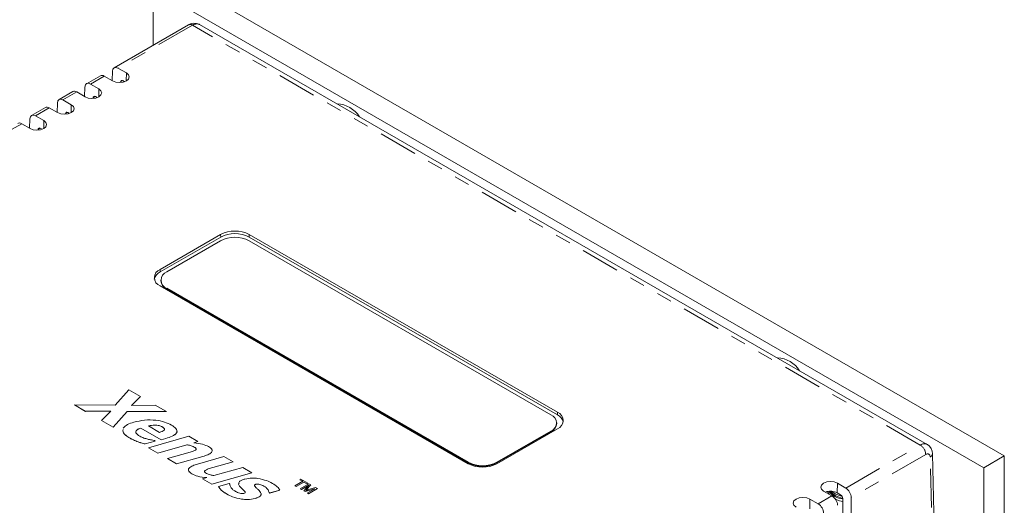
# Model space of a CAD drawing. Header units: inches. Extents: x 0.8 to 33.2, y 0.3 to 21.8.
# Tile 47 of 49: x 21.3 to 27.6, y 15.1 to 18.2. Entities that reach past the tile are written whole.
import ezdxf

# ---------------------------------------------------------------- set-up
doc = ezdxf.new("R2010")
doc.units = ezdxf.units.IN
doc.header["$MEASUREMENT"] = 0
doc.linetypes.add('PHANTOM', pattern=[0.5, 0.25, -0.05, 0.05, -0.05, 0.05, -0.05])

msp = doc.modelspace()

# ---------------------------------------------------------------- linework, layer by layer
at = {"color": 7, "linetype": 'Continuous', "lineweight": 15}
for p, q in [((27.5788, 15.4352), (22.243, 18.5155)), ((27.4462, 15.3586), (22.1104, 18.4389)), ((22.1104, 18.0745), (22.1104, 18.4389)), ((22.3385, 18.2061), (21.8597, 17.9297)), ((27.0838, 15.5091), (22.4083, 18.2082)), ((21.8489, 17.9073), (21.8471, 17.8471)), ((21.9385, 17.8964), (21.8848, 17.9274)), ((21.7716, 17.8789), (21.6829, 17.8277)), ((21.7965, 17.8763), (21.8501, 17.8454)), ((21.9017, 17.839), (21.9016, 17.8351)), ((21.9276, 17.8404), (21.9161, 17.847)), ((21.5949, 17.7769), (21.5061, 17.7256)), ((21.6721, 17.8053), (21.6703, 17.7451)), ((21.7617, 17.7943), (21.7081, 17.8253)), ((21.5849, 17.6923), (21.5313, 17.7233)), ((21.6197, 17.7743), (21.6733, 17.7433)), ((21.7249, 17.7369), (21.7248, 17.733)), ((21.7508, 17.7383), (21.7393, 17.745)), ((21.4181, 17.6748), (21.3293, 17.6236)), ((21.4429, 17.6722), (21.4965, 17.6413)), ((21.4953, 17.7032), (21.4935, 17.643)), ((21.3186, 17.6012), (21.3167, 17.541)), ((21.4082, 17.5902), (21.3545, 17.6212)), ((21.5482, 17.6349), (21.5481, 17.631)), ((21.5741, 17.6363), (21.5626, 17.6429)), ((21.2661, 17.5702), (21.3198, 17.5392)), ((21.3714, 17.5328), (21.3713, 17.5289)), ((21.3973, 17.5342), (21.3858, 17.5409)), ((22.5443, 16.8582), (22.1554, 16.6337)), ((22.5445, 16.8418), (22.1556, 16.6172)), ((24.7078, 15.6988), (22.7279, 16.8418)), ((24.708, 15.7153), (22.7281, 16.8582)), ((22.1978, 16.6182), (22.5443, 16.8182)), ((22.7281, 16.8182), (24.6656, 15.6997)), ((22.1554, 16.5276), (24.1353, 15.3846)), ((22.1597, 16.5651), (22.1597, 16.561)), ((24.1353, 15.3936), (22.1978, 16.5121)), ((24.1353, 15.3895), (22.1978, 16.508)), ((21.867, 15.7616), (21.9539, 15.859)), ((21.9539, 15.859), (22.0284, 15.8159)), ((22.0284, 15.8159), (21.9717, 15.7589)), ((22.0284, 15.8159), (21.9718, 15.7589)), ((22.0284, 15.8159), (22.0284, 15.8159)), ((21.6762, 15.7213), (21.605, 15.7625)), ((21.6762, 15.7214), (21.605, 15.7625)), ((21.605, 15.7625), (21.867, 15.7616)), ((21.605, 15.7625), (21.605, 15.7625)), ((21.9717, 15.7589), (22.1242, 15.7606)), ((22.1242, 15.7606), (22.1955, 15.7195)), ((21.8386, 15.7231), (21.6762, 15.7214)), ((21.8385, 15.723), (21.6762, 15.7213)), ((21.6762, 15.7214), (21.6762, 15.7213)), ((21.7786, 15.6623), (21.8386, 15.7231)), ((21.9434, 15.7204), (21.8531, 15.6193)), ((21.9434, 15.7203), (21.8531, 15.6192)), ((22.1955, 15.7195), (21.9434, 15.7204)), ((21.9434, 15.7204), (21.9434, 15.7203)), ((22.1955, 15.7194), (21.9434, 15.7203)), ((22.1955, 15.7195), (22.1955, 15.7194)), ((21.8531, 15.6193), (21.7786, 15.6623)), ((21.7786, 15.6623), (21.7786, 15.6622)), ((21.8531, 15.6192), (21.7786, 15.6622)), ((22.0802, 15.6277), (22.1522, 15.5861)), ((24.7037, 15.6426), (24.7037, 15.6467)), ((21.8531, 15.6193), (21.8531, 15.6192)), ((22.1629, 15.5385), (22.0322, 15.6139)), ((22.0322, 15.6139), (22.0322, 15.6138)), ((22.1629, 15.5384), (22.0322, 15.6138)), ((22.1707, 15.6207), (22.1707, 15.6206)), ((24.3191, 15.3846), (24.708, 15.6091)), ((24.6656, 15.5936), (24.3191, 15.3936)), ((24.6656, 15.5895), (24.3191, 15.3895)), ((21.9623, 15.5487), (21.9623, 15.5486)), ((22.0145, 15.5249), (22.0145, 15.5248)), ((22.1246, 15.5304), (22.0584, 15.5116)), ((22.1246, 15.5303), (22.0584, 15.5115)), ((22.0584, 15.5116), (22.0584, 15.5115)), ((22.0817, 15.4873), (22.3399, 15.5607)), ((22.1183, 15.5341), (22.1246, 15.5304)), ((22.1246, 15.5304), (22.1246, 15.5303)), ((22.3261, 15.5062), (22.1405, 15.4534)), ((22.3261, 15.5061), (22.1405, 15.4533)), ((22.1919, 15.5468), (22.1629, 15.5385)), ((22.1919, 15.5467), (22.1629, 15.5384)), ((22.1629, 15.5385), (22.1629, 15.5384)), ((22.1919, 15.5468), (22.1919, 15.5467)), ((22.3261, 15.5062), (22.3261, 15.5061)), ((22.3399, 15.5607), (22.3986, 15.5268)), ((22.3986, 15.5268), (22.3716, 15.5191)), ((22.3986, 15.5267), (22.3716, 15.519)), ((22.3986, 15.5268), (22.3986, 15.5267)), ((22.1405, 15.4534), (22.0817, 15.4873)), ((22.0817, 15.4873), (22.0817, 15.4872)), ((22.1405, 15.4533), (22.0817, 15.4872)), ((22.1405, 15.4534), (22.1405, 15.4533)), ((22.2026, 15.4176), (22.3325, 15.4545)), ((22.3739, 15.4921), (22.3739, 15.492)), ((27.1588, 13.6157), (27.1174, 15.4487)), ((27.4462, 15.3586), (27.5788, 15.4352)), ((27.5788, 14.9534), (27.5788, 15.4352)), ((22.2613, 15.3836), (22.2026, 15.4176)), ((22.2026, 15.4176), (22.2026, 15.4175)), ((22.2613, 15.3835), (22.2026, 15.4175)), ((22.4304, 15.4317), (22.2613, 15.3836)), ((22.4304, 15.4316), (22.2613, 15.3835)), ((22.2613, 15.3836), (22.2613, 15.3835)), ((22.3961, 15.3826), (22.5652, 15.4307)), ((22.4304, 15.4317), (22.4304, 15.4316)), ((22.624, 15.3967), (22.4941, 15.3598)), ((22.624, 15.3966), (22.4941, 15.3597)), ((22.5652, 15.4307), (22.624, 15.3967)), ((22.624, 15.3967), (22.624, 15.3966)), ((22.3592, 15.3196), (22.3592, 15.3195)), ((22.4438, 15.3415), (22.4438, 15.3415)), ((22.7448, 15.327), (22.4867, 15.2535)), ((22.7448, 15.3269), (22.4867, 15.2535)), ((22.4941, 15.3598), (22.4941, 15.3597)), ((22.5004, 15.3081), (22.686, 15.3609)), ((22.686, 15.3609), (22.7448, 15.327)), ((22.7448, 15.327), (22.7448, 15.3269)), ((27.4462, 14.8769), (27.4462, 15.3586)), ((22.4279, 15.2875), (22.455, 15.2952)), ((22.4867, 15.2535), (22.4279, 15.2875)), ((22.4279, 15.2875), (22.4279, 15.2874)), ((22.4867, 15.2535), (22.4279, 15.2874)), ((22.4867, 15.2535), (22.4867, 15.2535)), ((22.5309, 15.238), (22.5981, 15.2571)), ((22.5981, 15.2571), (22.6031, 15.2542)), ((23.0218, 15.2426), (23.0718, 15.2715)), ((23.0797, 15.2669), (23.0298, 15.238)), ((23.0797, 15.2668), (23.0298, 15.2379)), ((23.0537, 15.2819), (23.0602, 15.2857)), ((23.0718, 15.2715), (23.0537, 15.2819)), ((23.0537, 15.2819), (23.0537, 15.2818)), ((23.0717, 15.2714), (23.0537, 15.2818)), ((23.0551, 15.2234), (23.1116, 15.256)), ((23.0602, 15.2857), (23.1043, 15.2602)), ((23.1109, 15.2464), (23.0631, 15.2188)), ((23.1107, 15.2462), (23.0631, 15.2187)), ((23.078, 15.2101), (23.1109, 15.2464)), ((23.0978, 15.2564), (23.0797, 15.2669)), ((23.0797, 15.2669), (23.0797, 15.2668)), ((23.0978, 15.2563), (23.0797, 15.2668)), ((23.1236, 15.2491), (23.0966, 15.2189)), ((23.1236, 15.249), (23.0966, 15.2188)), ((23.1043, 15.2602), (23.0978, 15.2564)), ((23.1043, 15.2601), (23.0978, 15.2563)), ((23.0978, 15.2564), (23.0978, 15.2563)), ((23.1043, 15.2602), (23.1043, 15.2601)), ((23.1116, 15.256), (23.1236, 15.2491)), ((23.1236, 15.2491), (23.1236, 15.249)), ((26.56, 15.2284), (26.5064, 15.2594)), ((22.5309, 15.238), (22.5309, 15.2379)), ((22.5828, 15.1905), (22.5828, 15.1904)), ((22.6686, 15.2374), (22.6686, 15.2374)), ((22.6937, 15.2133), (22.6937, 15.2132)), ((22.8598, 15.1964), (22.855, 15.1992)), ((22.9247, 15.2149), (22.8598, 15.1964)), ((22.9247, 15.2149), (22.8598, 15.1965)), ((22.8598, 15.1965), (22.8598, 15.1964)), ((22.9247, 15.2149), (22.9247, 15.2149)), ((23.0298, 15.238), (23.0218, 15.2426)), ((23.0218, 15.2426), (23.0218, 15.2425)), ((23.0298, 15.2379), (23.0218, 15.2425)), ((23.0298, 15.238), (23.0298, 15.2379)), ((23.0631, 15.2188), (23.0551, 15.2234)), ((23.0551, 15.2234), (23.0551, 15.2233)), ((23.0631, 15.2187), (23.0551, 15.2233)), ((23.0631, 15.2188), (23.0631, 15.2187)), ((23.0864, 15.2052), (23.078, 15.2101)), ((23.0864, 15.2053), (23.078, 15.2101)), ((23.078, 15.2101), (23.078, 15.2101)), ((23.1493, 15.2242), (23.0864, 15.2053)), ((23.149, 15.224), (23.0864, 15.2052)), ((23.0864, 15.2053), (23.0864, 15.2052)), ((23.0966, 15.2189), (23.0966, 15.2188)), ((23.1015, 15.1966), (23.1493, 15.2242)), ((23.1015, 15.1966), (23.1015, 15.1965)), ((23.1094, 15.192), (23.1015, 15.1966)), ((23.1094, 15.1919), (23.1015, 15.1965)), ((23.1026, 15.2162), (23.154, 15.2315)), ((23.1659, 15.2246), (23.1094, 15.1919)), ((23.1659, 15.2246), (23.1094, 15.192)), ((23.1094, 15.192), (23.1094, 15.1919)), ((23.154, 15.2315), (23.1659, 15.2246)), ((23.1659, 15.2246), (23.1659, 15.2246)), ((26.418, 15.2084), (26.4717, 15.1774)), ((26.4438, 15.2063), (26.4529, 15.1882)), ((26.5269, 15.1852), (26.5055, 15.1976)), ((22.6783, 15.1576), (22.6783, 15.1575)), ((22.766, 15.1614), (22.766, 15.1613)), ((26.3833, 15.1264), (26.3296, 15.1573)), ((26.5408, 14.0231), (26.5408, 15.1609)), ((26.5948, 15.1676), (26.5948, 13.992))]:
    msp.add_line(p, q, dxfattribs=at)
at = {"color": 7, "linetype": 'PHANTOM', "lineweight": 0}
for p, q in [((22.3635, 18.2037), (21.8848, 17.9274)), ((27.0387, 15.5047), (22.3635, 18.2037)), ((21.7965, 17.8763), (21.7081, 17.8253)), ((21.9159, 17.8471), (21.9017, 17.839)), ((21.9377, 17.8449), (21.9385, 17.8964)), ((21.7609, 17.7429), (21.7617, 17.7943)), ((21.6197, 17.7743), (21.5313, 17.7233)), ((21.7391, 17.7451), (21.7249, 17.7369)), ((21.4429, 17.6722), (21.3545, 17.6212)), ((21.5842, 17.6408), (21.5849, 17.6923)), ((21.4074, 17.5388), (21.4082, 17.5902)), ((21.5623, 17.643), (21.5482, 17.6349)), ((21.2661, 17.5702), (21.1777, 17.5192)), ((21.3855, 17.541), (21.3714, 17.5328)), ((22.5445, 16.8418), (22.5443, 16.8582)), ((22.7279, 16.8418), (22.7281, 16.8582)), ((22.1556, 16.6172), (22.1554, 16.6337)), ((22.1978, 16.508), (22.1978, 16.5121)), ((24.7078, 15.6988), (24.708, 15.7153)), ((24.6656, 15.5895), (24.6656, 15.5936)), ((26.56, 15.2284), (27.0387, 15.5047)), ((27.074, 15.4442), (26.5948, 15.1676)), ((24.1353, 15.3895), (24.1353, 15.3936)), ((24.3191, 15.3895), (24.3191, 15.3936)), ((27.144, 13.6029), (27.1028, 15.4279)), ((26.5055, 15.1976), (26.5064, 15.2594)), ((26.3287, 15.0956), (26.3296, 15.1573)), ((26.3833, 15.1264), (26.4717, 15.1774))]:
    msp.add_line(p, q, dxfattribs=at)
at = {"color": 7, "linetype": 'Continuous', "lineweight": 15, "flags": 128}
for points in [[(21.8501, 17.8454), (21.8704, 17.8376), (21.8943, 17.8348), (21.9182, 17.8376), (21.9385, 17.8454), (21.952, 17.8571), (21.9568, 17.8709), (21.952, 17.8847), (21.9385, 17.8964)], [(21.6733, 17.7433), (21.6936, 17.7355), (21.7175, 17.7328), (21.7414, 17.7355), (21.7617, 17.7433), (21.7753, 17.755), (21.78, 17.7688), (21.7753, 17.7826), (21.7617, 17.7943)], [(21.4965, 17.6413), (21.5168, 17.6334), (21.5407, 17.6307), (21.5647, 17.6334), (21.5849, 17.6413), (21.5985, 17.653), (21.6032, 17.6668), (21.5985, 17.6806), (21.5849, 17.6923)], [(21.3198, 17.5392), (21.34, 17.5314), (21.364, 17.5287), (21.3879, 17.5314), (21.4082, 17.5392), (21.4217, 17.5509), (21.4265, 17.5647), (21.4217, 17.5785), (21.4082, 17.5902)], [(26.5064, 15.2594), (26.4861, 15.2672), (26.4622, 15.27), (26.4383, 15.2672), (26.418, 15.2594), (26.4045, 15.2477), (26.3997, 15.2339), (26.4045, 15.2201), (26.418, 15.2084)], [(26.3296, 15.1573), (26.3093, 15.1652), (26.2854, 15.1679), (26.2615, 15.1652), (26.2412, 15.1573), (26.2277, 15.1456), (26.2229, 15.1318), (26.2277, 15.118), (26.2412, 15.1063)], [(26.4931, 15.1568), (26.5196, 15.1468), (26.5408, 15.1417)]]:
    msp.add_lwpolyline(points, dxfattribs=at)
at = {"color": 7, "linetype": 'Continuous', "lineweight": 15}
for centre, radius, start, end in [((22.3746, 18.1497), 0.067, 60.98343, 122.65129), ((23.2875, 17.5238), 0.1739, 31.75368, 88.25169), ((22.6362, 16.6808), 0.1998, 62.60969, 117.39028), ((22.6362, 16.6408), 0.1998, 62.60971, 117.39025), ((22.6362, 16.6648), 0.1993, 62.60969, 117.39031), ((22.1846, 16.5554), 0.0683, 115.10294, 166.33577), ((22.1755, 16.5807), 0.0568, 110.78346, 249.21665), ((22.218, 16.5651), 0.0568, 110.78355, 249.21634), ((22.2248, 16.5675), 0.0654, 185.69482, 245.6251), ((26.1159, 15.891), 0.1739, 31.75369, 88.25169), ((24.6455, 15.6467), 0.0568, 290.78347, 69.21664), ((24.6788, 15.637), 0.0683, 13.66463, 64.89665), ((24.6879, 15.6622), 0.0568, 290.78346, 69.21665), ((24.6386, 15.6491), 0.0654, 294.3746, 354.30537), ((27.0485, 15.4496), 0.0689, 359.22586, 58.21257), ((24.2272, 15.571), 0.1998, 242.60973, 297.39031), ((24.2272, 15.5669), 0.1998, 242.60973, 297.39031), ((24.2272, 15.562), 0.1998, 242.6096, 297.39037), ((26.4619, 15.1122), 0.0959, 62.95475, 110.21779), ((26.5556, 15.2916), 0.1343, 218.81001, 263.66604), ((26.5596, 15.2927), 0.1303, 220.56649, 261.62814), ((26.5666, 15.3254), 0.1526, 230.44068, 258.47694)]:
    msp.add_arc(centre, radius, start, end, dxfattribs=at)
at = {"color": 7, "linetype": 'PHANTOM', "lineweight": 0}
for centre, radius, start, end in [((22.349, 18.1845), 0.024, 52.80198, 115.88789), ((26.9971, 15.4399), 0.077, 3.22966, 57.34775), ((27.0934, 15.45), 0.024, 292.93131, 356.86381)]:
    msp.add_arc(centre, radius, start, end, dxfattribs=at)
for centre, major_axis, ratio, start_param, end_param in [((22.363, 18.1305), (0.0455, 0.0776), 0.572886, 0.00382, 0.789137), ((27.0392, 15.431), (0.0445, 0.0782), 0.581842, 6.266633, 7.064562), ((27.0745, 15.4113), (0.0195, 0.0349), 0.587367, 5.497394, 7.059464)]:
    msp.add_ellipse(centre, major_axis=major_axis, ratio=ratio, start_param=start_param, end_param=end_param, dxfattribs=at)
at = {"color": 7, "linetype": 'Continuous', "lineweight": 15}
for centre, major_axis, ratio, start_param, end_param in [((21.8842, 17.8862), (-0.0243, 0.0437), 0.587367, 5.506906, 7.06025), ((21.7971, 17.8359), (-0.0256, 0.0429), 0.56722, 5.48944, 6.274757), ((21.9159, 17.8305), (-0.0097, 0.0175), 0.587367, 5.506906, 7.06025), ((21.6203, 17.7338), (-0.0256, 0.0429), 0.56722, 5.48944, 6.274757), ((21.7075, 17.7841), (-0.0243, 0.0437), 0.587367, 5.506906, 7.06025), ((21.5307, 17.6821), (-0.0243, 0.0437), 0.587367, 5.506906, 7.06025), ((21.7391, 17.7285), (-0.0097, 0.0175), 0.587367, 5.506906, 7.06025), ((21.4435, 17.6318), (-0.0256, 0.0429), 0.56722, 5.48944, 6.274757), ((21.3539, 17.58), (-0.0243, 0.0437), 0.587367, 5.506906, 7.06025), ((21.5623, 17.6264), (-0.0097, 0.0175), 0.587367, 5.506906, 7.06025), ((21.2667, 17.5297), (-0.0256, 0.0429), 0.56722, 5.48944, 6.274757), ((21.3855, 17.5244), (-0.0097, 0.0175), 0.587367, 5.506906, 7.06025), ((26.5267, 15.1688), (-0.0097, 0.0175), 0.587367, 3.953563, 5.506906), ((26.5594, 15.1872), (-0.0243, 0.0437), 0.587367, 3.953563, 5.506906), ((26.3827, 15.0852), (-0.0243, 0.0437), 0.587367, 3.953563, 5.506906), ((26.4723, 15.1369), (-0.0256, 0.0429), 0.56722, 3.936097, 5.48944)]:
    msp.add_ellipse(centre, major_axis=major_axis, ratio=ratio, start_param=start_param, end_param=end_param, dxfattribs=at)
for points, knots in [([(21.9174, 15.6129), (21.9255, 15.6213), (21.9419, 15.6382), (21.9717, 15.6471), (21.9866, 15.6516)], [0, 0, 0, 0, 0.4976595, 1, 1, 1, 1]), ([(21.9866, 15.6516), (22.0094, 15.6569), (22.0548, 15.6674), (22.1242, 15.6663), (22.1845, 15.6546), (22.2137, 15.64), (22.2282, 15.6327)], [0, 0, 0, 0, 0.280057, 0.559807, 0.779831, 1, 1, 1, 1]), ([(22.1707, 15.6207), (22.1636, 15.624), (22.1494, 15.6307), (22.1163, 15.6343), (22.0939, 15.6302), (22.0802, 15.6277)], [0, 0, 0, 0, 0.280298, 0.560573, 1, 1, 1, 1]), ([(22.1707, 15.6206), (22.1636, 15.6239), (22.1494, 15.6306), (22.1163, 15.6342), (22.0939, 15.6301), (22.0802, 15.6276)], [0, 0, 0, 0, 0.280298, 0.560573, 1, 1, 1, 1]), ([(22.2282, 15.6327), (22.2391, 15.6258), (22.2554, 15.6154), (22.2651, 15.5974), (22.2614, 15.5786), (22.234, 15.5599), (22.206, 15.5512), (22.1919, 15.5468)], [0, 0, 0, 0, 0.2503922, 0.3756551, 0.5006011, 0.7490195, 1, 1, 1, 1]), ([(21.9623, 15.5487), (21.953, 15.5546), (21.9343, 15.5664), (21.9143, 15.5858), (21.9164, 15.5992), (21.9173, 15.6045)], [0, 0, 0, 0, 0.378629, 0.756051, 1, 1, 1, 1]), ([(21.9623, 15.5486), (21.953, 15.5545), (21.9343, 15.5664), (21.9143, 15.5857), (21.9164, 15.5992), (21.9173, 15.6044)], [0, 0, 0, 0, 0.378629, 0.756051, 1, 1, 1, 1]), ([(22.0322, 15.6139), (22.023, 15.6105), (22.0101, 15.6059), (22, 15.596), (21.9993, 15.5911), (21.9989, 15.5887)], [0, 0, 0, 0, 0.5595607, 0.7800016, 1, 1, 1, 1]), ([(22.0322, 15.6138), (22.023, 15.6105), (22.0101, 15.6058), (22, 15.596), (21.9993, 15.5911), (21.9989, 15.5886)], [0, 0, 0, 0, 0.5595607, 0.7800016, 1, 1, 1, 1]), ([(21.9989, 15.5887), (21.9996, 15.5857), (22.001, 15.5798), (22.0106, 15.5705), (22.0196, 15.5649), (22.025, 15.5615)], [0, 0, 0, 0, 0.279414, 0.559504, 1, 1, 1, 1]), ([(22.025, 15.5615), (22.0337, 15.5572), (22.0491, 15.5495), (22.0675, 15.5446), (22.0756, 15.5424)], [0, 0, 0, 0, 0.559745, 1, 1, 1, 1]), ([(22.1522, 15.5861), (22.1578, 15.588), (22.1691, 15.5917), (22.1809, 15.5986), (22.1846, 15.606), (22.1817, 15.6136), (22.1751, 15.6179), (22.1707, 15.6207)], [0, 0, 0, 0, 0.250973, 0.500187, 0.625121, 0.750175, 1, 1, 1, 1]), ([(22.1824, 15.6101), (22.1822, 15.6106), (22.181, 15.6147), (22.1755, 15.6179), (22.1707, 15.6206)], [0, 0, 0, 0, 0.11141, 1, 1, 1, 1]), ([(22.2631, 15.5979), (22.2632, 15.5977), (22.2656, 15.593), (22.2601, 15.5784), (22.2344, 15.5599), (22.2061, 15.5511), (22.1919, 15.5467)], [0, 0, 0, 0, 0.010555, 0.208566, 0.602253, 1, 1, 1, 1]), ([(22.0145, 15.5249), (22.0041, 15.5288), (21.9854, 15.5358), (21.9694, 15.5447), (21.9623, 15.5487)], [0, 0, 0, 0, 0.559909, 1, 1, 1, 1]), ([(22.0145, 15.5248), (22.0041, 15.5287), (21.9854, 15.5357), (21.9694, 15.5447), (21.9623, 15.5486)], [0, 0, 0, 0, 0.559909, 1, 1, 1, 1]), ([(22.0584, 15.5116), (22.05, 15.5138), (22.0349, 15.5177), (22.0207, 15.5227), (22.0145, 15.5249)], [0, 0, 0, 0, 0.560061, 1, 1, 1, 1]), ([(22.0584, 15.5115), (22.05, 15.5137), (22.0349, 15.5176), (22.0207, 15.5226), (22.0145, 15.5248)], [0, 0, 0, 0, 0.560061, 1, 1, 1, 1]), ([(22.0756, 15.5424), (22.0834, 15.5405), (22.0973, 15.5373), (22.1119, 15.5351), (22.1183, 15.5341)], [0, 0, 0, 0, 0.55995, 1, 1, 1, 1]), ([(22.3739, 15.4921), (22.3658, 15.4956), (22.3512, 15.5019), (22.3338, 15.5049), (22.3261, 15.5062)], [0, 0, 0, 0, 0.558881, 1, 1, 1, 1]), ([(22.3739, 15.492), (22.3658, 15.4955), (22.3512, 15.5018), (22.3338, 15.5048), (22.3261, 15.5061)], [0, 0, 0, 0, 0.558881, 1, 1, 1, 1]), ([(22.3716, 15.5191), (22.3913, 15.5168), (22.4264, 15.5126), (22.4548, 15.5002), (22.4673, 15.4947)], [0, 0, 0, 0, 0.561154, 1, 1, 1, 1]), ([(22.3325, 15.4545), (22.3425, 15.4573), (22.3605, 15.4623), (22.3759, 15.4696), (22.3827, 15.4728)], [0, 0, 0, 0, 0.561196, 1, 1, 1, 1]), ([(22.3827, 15.4728), (22.384, 15.4739), (22.3866, 15.4763), (22.387, 15.4806), (22.3833, 15.4863), (22.3778, 15.4897), (22.3739, 15.4921)], [0, 0, 0, 0, 0.1866263, 0.3729041, 0.5598035, 1, 1, 1, 1]), ([(22.3862, 15.4775), (22.3864, 15.4785), (22.387, 15.4808), (22.3832, 15.4862), (22.3777, 15.4896), (22.3739, 15.492)], [0, 0, 0, 0, 0.1743924, 0.4204562, 1, 1, 1, 1]), ([(22.4673, 15.4947), (22.4753, 15.4894), (22.4874, 15.4815), (22.491, 15.4675), (22.4838, 15.454), (22.4618, 15.4414), (22.4409, 15.435), (22.4304, 15.4317)], [0, 0, 0, 0, 0.2494907, 0.3743976, 0.4994388, 0.7488963, 1, 1, 1, 1]), ([(22.4883, 15.4733), (22.4889, 15.4713), (22.4908, 15.466), (22.4833, 15.4539), (22.4619, 15.4414), (22.4409, 15.4349), (22.4304, 15.4316)], [0, 0, 0, 0, 0.1026631, 0.2820167, 0.6398277, 1, 1, 1, 1]), ([(22.3592, 15.3196), (22.3512, 15.3249), (22.3392, 15.3328), (22.3358, 15.3468), (22.3424, 15.3604), (22.3648, 15.3728), (22.3857, 15.3793), (22.3961, 15.3826)], [0, 0, 0, 0, 0.249444, 0.374475, 0.499496, 0.748886, 1, 1, 1, 1]), ([(22.3592, 15.3195), (22.3515, 15.3247), (22.3399, 15.3326), (22.3356, 15.3442), (22.3377, 15.3482), (22.3381, 15.349)], [0, 0, 0, 0, 0.618473, 0.928475, 1, 1, 1, 1]), ([(22.455, 15.2952), (22.4352, 15.2974), (22.3999, 15.3013), (22.3716, 15.314), (22.3592, 15.3196)], [0, 0, 0, 0, 0.5613191, 1, 1, 1, 1]), ([(22.455, 15.2951), (22.4352, 15.2973), (22.3999, 15.3013), (22.3716, 15.3139), (22.3592, 15.3195)], [0, 0, 0, 0, 0.5613191, 1, 1, 1, 1]), ([(22.4438, 15.3415), (22.4426, 15.3403), (22.4401, 15.3379), (22.4393, 15.3349), (22.4401, 15.3335), (22.4402, 15.3334)], [0, 0, 0, 0, 0.4841628, 0.9678196, 1, 1, 1, 1]), ([(22.4438, 15.3415), (22.4426, 15.3404), (22.44, 15.338), (22.4395, 15.3337), (22.4432, 15.328), (22.4487, 15.3246), (22.4527, 15.3222)], [0, 0, 0, 0, 0.186606, 0.3730169, 0.5597595, 1, 1, 1, 1]), ([(22.4941, 15.3598), (22.4839, 15.3571), (22.4658, 15.3522), (22.4505, 15.3448), (22.4438, 15.3415)], [0, 0, 0, 0, 0.561391, 1, 1, 1, 1]), ([(22.4941, 15.3597), (22.4839, 15.357), (22.4658, 15.3522), (22.4505, 15.3447), (22.4438, 15.3415)], [0, 0, 0, 0, 0.561391, 1, 1, 1, 1]), ([(22.4527, 15.3222), (22.4609, 15.3187), (22.4755, 15.3125), (22.4928, 15.3095), (22.5004, 15.3081)], [0, 0, 0, 0, 0.55916, 1, 1, 1, 1]), ([(22.6031, 15.2542), (22.6034, 15.2504), (22.6038, 15.2436), (22.6077, 15.2371), (22.6094, 15.2343)], [0, 0, 0, 0, 0.560024, 1, 1, 1, 1]), ([(22.6686, 15.2374), (22.6648, 15.2426), (22.6573, 15.2529), (22.6622, 15.2693), (22.68, 15.2798), (22.6933, 15.284), (22.6999, 15.2861)], [0, 0, 0, 0, 0.280741, 0.558399, 0.778722, 1, 1, 1, 1]), ([(22.6686, 15.2374), (22.6641, 15.2426), (22.6577, 15.2501), (22.6613, 15.2579), (22.6624, 15.2602)], [0, 0, 0, 0, 0.700774, 1, 1, 1, 1]), ([(22.6999, 15.2861), (22.7153, 15.289), (22.7429, 15.2942), (22.7713, 15.2911), (22.7838, 15.2897)], [0, 0, 0, 0, 0.5587346, 1, 1, 1, 1]), ([(22.7703, 15.2526), (22.7687, 15.2521), (22.7657, 15.2511), (22.762, 15.2488), (22.7605, 15.2462), (22.7611, 15.2446), (22.7613, 15.244)], [0, 0, 0, 0, 0.279492, 0.558585, 0.836361, 1, 1, 1, 1]), ([(22.7615, 15.2472), (22.7612, 15.2467), (22.7603, 15.2453), (22.763, 15.2398), (22.7672, 15.2354), (22.7705, 15.2319)], [0, 0, 0, 0, 0.082633, 0.26642, 1, 1, 1, 1]), ([(22.8224, 15.2406), (22.814, 15.2446), (22.8022, 15.2503), (22.7831, 15.2543), (22.7745, 15.2531), (22.7703, 15.2526)], [0, 0, 0, 0, 0.560291, 0.781026, 1, 1, 1, 1]), ([(22.7838, 15.2897), (22.8032, 15.2858), (22.8378, 15.2788), (22.8648, 15.2646), (22.8767, 15.2584)], [0, 0, 0, 0, 0.559467, 1, 1, 1, 1]), ([(22.8767, 15.2584), (22.8882, 15.2512), (22.9087, 15.2383), (22.9198, 15.2221), (22.9247, 15.2149)], [0, 0, 0, 0, 0.560114, 1, 1, 1, 1]), ([(22.5828, 15.1905), (22.5703, 15.1984), (22.5481, 15.2125), (22.5362, 15.2302), (22.5309, 15.238)], [0, 0, 0, 0, 0.56013, 1, 1, 1, 1]), ([(22.5828, 15.1904), (22.5703, 15.1983), (22.5481, 15.2124), (22.5362, 15.2301), (22.5309, 15.2379)], [0, 0, 0, 0, 0.56013, 1, 1, 1, 1]), ([(22.6783, 15.1576), (22.6583, 15.1617), (22.6226, 15.169), (22.595, 15.184), (22.5828, 15.1905)], [0, 0, 0, 0, 0.559374, 1, 1, 1, 1]), ([(22.6783, 15.1575), (22.6583, 15.1616), (22.6226, 15.169), (22.595, 15.1839), (22.5828, 15.1904)], [0, 0, 0, 0, 0.559374, 1, 1, 1, 1]), ([(22.6094, 15.2343), (22.6135, 15.2286), (22.6209, 15.2183), (22.6339, 15.2102), (22.6397, 15.2067)], [0, 0, 0, 0, 0.559745, 1, 1, 1, 1]), ([(22.6397, 15.2067), (22.6483, 15.2024), (22.6603, 15.1964), (22.68, 15.192), (22.6888, 15.1934), (22.6932, 15.1941)], [0, 0, 0, 0, 0.560717, 0.781176, 1, 1, 1, 1]), ([(22.6937, 15.2132), (22.6887, 15.2176), (22.6798, 15.2255), (22.672, 15.2337), (22.6686, 15.2374)], [0, 0, 0, 0, 0.560138, 1, 1, 1, 1]), ([(22.6937, 15.2133), (22.6887, 15.2177), (22.6798, 15.2256), (22.672, 15.2338), (22.6686, 15.2374)], [0, 0, 0, 0, 0.560138, 1, 1, 1, 1]), ([(22.6932, 15.1941), (22.6961, 15.1951), (22.7005, 15.1965), (22.7028, 15.2003), (22.7012, 15.2059), (22.697, 15.21), (22.6937, 15.2133)], [0, 0, 0, 0, 0.248697, 0.373359, 0.498788, 1, 1, 1, 1]), ([(22.7018, 15.1993), (22.702, 15.1996), (22.7028, 15.2008), (22.7008, 15.2059), (22.6968, 15.21), (22.6937, 15.2132)], [0, 0, 0, 0, 0.061504, 0.249355, 1, 1, 1, 1]), ([(22.7965, 15.2069), (22.7999, 15.202), (22.8065, 15.1922), (22.8014, 15.177), (22.7847, 15.1672), (22.7722, 15.1633), (22.766, 15.1614)], [0, 0, 0, 0, 0.280569, 0.5583161, 0.7787237, 1, 1, 1, 1]), ([(22.8032, 15.1933), (22.8035, 15.1928), (22.8064, 15.1874), (22.8009, 15.1768), (22.7848, 15.1671), (22.7722, 15.1632), (22.766, 15.1613)], [0, 0, 0, 0, 0.036638, 0.408559, 0.703698, 1, 1, 1, 1]), ([(22.7705, 15.2319), (22.7757, 15.2273), (22.785, 15.2192), (22.793, 15.2106), (22.7965, 15.2069)], [0, 0, 0, 0, 0.560229, 1, 1, 1, 1]), ([(22.8488, 15.217), (22.845, 15.2219), (22.8383, 15.2305), (22.8273, 15.2375), (22.8224, 15.2406)], [0, 0, 0, 0, 0.559863, 1, 1, 1, 1]), ([(22.855, 15.1992), (22.8544, 15.2025), (22.8531, 15.2086), (22.8501, 15.2145), (22.8488, 15.217)], [0, 0, 0, 0, 0.55989, 1, 1, 1, 1]), ([(23.0966, 15.2189), (23.0955, 15.2177), (23.0936, 15.2156), (23.0917, 15.2136), (23.0908, 15.2126)], [0, 0, 0, 0, 0.5600001, 1, 1, 1, 1]), ([(23.0966, 15.2188), (23.0955, 15.2176), (23.0936, 15.2156), (23.0917, 15.2135), (23.0908, 15.2126)], [0, 0, 0, 0, 0.5600001, 1, 1, 1, 1]), ([(23.0908, 15.2126), (23.093, 15.2133), (23.0969, 15.2145), (23.1008, 15.2157), (23.1026, 15.2162)], [0, 0, 0, 0, 0.559996, 1, 1, 1, 1]), ([(22.766, 15.1614), (22.7499, 15.1583), (22.721, 15.1527), (22.6914, 15.1561), (22.6783, 15.1576)], [0, 0, 0, 0, 0.558925, 1, 1, 1, 1]), ([(22.766, 15.1613), (22.7499, 15.1582), (22.721, 15.1527), (22.6914, 15.156), (22.6783, 15.1575)], [0, 0, 0, 0, 0.558925, 1, 1, 1, 1])]:
    msp.add_open_spline(points, degree=3, knots=knots, dxfattribs=at)

doc.saveas('drawing.dxf')
